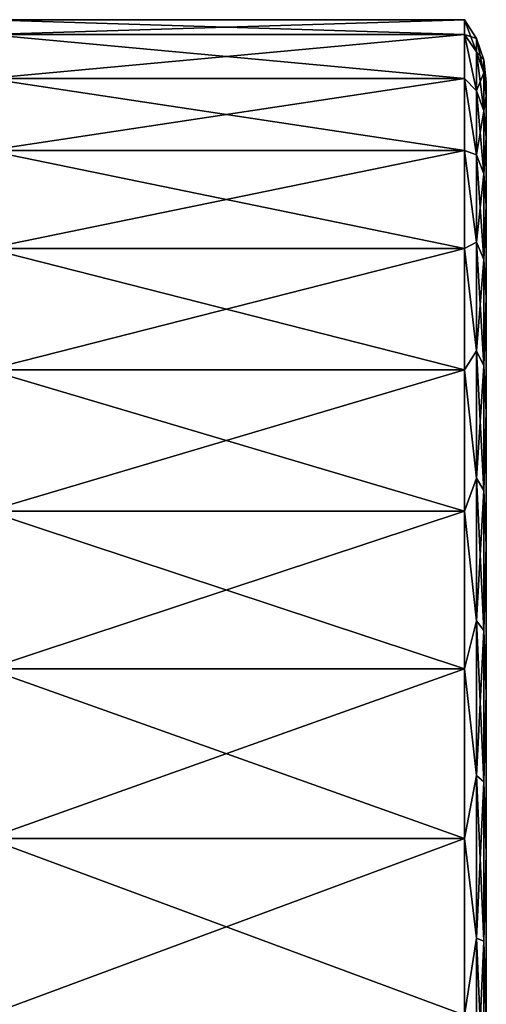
# Model space of a CAD drawing. Header units: millimetres. Extents: x -139 to 139, y -32 to 1264.
# Tile 64 of 256: x -101 to -92, y 2 to 22. Entities that reach past the tile are written whole.
import ezdxf

# ---------------------------------------------------------------- set-up
doc = ezdxf.new("R2010")
doc.units = ezdxf.units.MM
doc.header["$LTSCALE"] = 26.699852
for name, color, linetype in [('51', 7, 'CONTINUOUS'), ('52', 7, 'CONTINUOUS'), ('53', 7, 'CONTINUOUS'), ('56', 7, 'CONTINUOUS'), ('57', 7, 'CONTINUOUS')]:
    doc.layers.add(name, color=color, linetype=linetype)

msp = doc.modelspace()

# ---------------------------------------------------------------- linework, layer by layer
at = {"layer": '51', "color": 7, "linetype": 'CONTINUOUS', "true_color": 0xa2afbf}
for points in [[(-92, 20.5), (-92, 20.22, 3.374), (-92, 20.2), (-92, 20.5)], [(-92, 20.22, -3.374), (-92, 20.5), (-92, 19.925, -3.324), (-92, 20.22, -3.374)], [(-92, 19.925, -3.324), (-92, 20.5), (-92, 20.2), (-92, 19.925, -3.324)], [(-92, 20.22, 3.374), (-92, 19.389, 6.657), (-92, 19.106, 6.558), (-92, 20.22, 3.374)], [(-92, 20.2), (-92, 20.22, 3.374), (-92, 19.925, 3.324), (-92, 20.2)], [(-92, 19.925, 3.324), (-92, 20.22, 3.374), (-92, 19.106, 6.558), (-92, 19.925, 3.324)], [(-92, 19.389, -6.657), (-92, 20.22, -3.374), (-92, 19.106, -6.558), (-92, 19.389, -6.657)], [(-92, 19.106, -6.558), (-92, 20.22, -3.374), (-92, 19.925, -3.324), (-92, 19.106, -6.558)], [(-92, 19.389, 6.657), (-92, 18.029, 9.756), (-92, 17.765, 9.614), (-92, 19.389, 6.657)], [(-92, 19.106, 6.558), (-92, 19.389, 6.657), (-92, 17.765, 9.614), (-92, 19.106, 6.558)], [(-92, 18.029, -9.756), (-92, 19.389, -6.657), (-92, 17.765, -9.614), (-92, 18.029, -9.756)], [(-92, 17.765, -9.614), (-92, 19.389, -6.657), (-92, 19.106, -6.558), (-92, 17.765, -9.614)], [(-92, 18.029, 9.756), (-92, 16.177, 12.592), (-92, 15.94, 12.407), (-92, 18.029, 9.756)], [(-92, 17.765, 9.614), (-92, 18.029, 9.756), (-92, 15.94, 12.407), (-92, 17.765, 9.614)], [(-92, 16.177, -12.592), (-92, 18.029, -9.756), (-92, 15.94, -12.407), (-92, 16.177, -12.592)], [(-92, 15.94, -12.407), (-92, 18.029, -9.756), (-92, 17.765, -9.614), (-92, 15.94, -12.407)], [(-92, 16.177, 12.592), (-92, 13.885, 15.082), (-92, 13.681, 14.862), (-92, 16.177, 12.592)], [(-92, 15.94, 12.407), (-92, 16.177, 12.592), (-92, 13.681, 14.862), (-92, 15.94, 12.407)], [(-92, 13.885, -15.082), (-92, 16.177, -12.592), (-92, 13.681, -14.862), (-92, 13.885, -15.082)], [(-92, 13.681, -14.862), (-92, 16.177, -12.592), (-92, 15.94, -12.407), (-92, 13.681, -14.862)], [(-92, 13.885, 15.082), (-92, 11.212, 17.162), (-92, 11.048, 16.911), (-92, 13.885, 15.082)], [(-92, 13.681, 14.862), (-92, 13.885, 15.082), (-92, 11.048, 16.911), (-92, 13.681, 14.862)], [(-92, 11.212, -17.162), (-92, 13.885, -15.082), (-92, 11.048, -16.911), (-92, 11.212, -17.162)], [(-92, 11.048, -16.911), (-92, 13.885, -15.082), (-92, 13.681, -14.862), (-92, 11.048, -16.911)], [(-92, 11.212, 17.162), (-92, 8.235, 18.773), (-92, 8.115, 18.498), (-92, 11.212, 17.162)], [(-92, 11.048, 16.911), (-92, 11.212, 17.162), (-92, 8.115, 18.498), (-92, 11.048, 16.911)], [(-92, 8.235, -18.773), (-92, 11.212, -17.162), (-92, 8.115, -18.498), (-92, 8.235, -18.773)], [(-92, 8.115, -18.498), (-92, 11.212, -17.162), (-92, 11.048, -16.911), (-92, 8.115, -18.498)], [(-92, 8.235, 18.773), (-92, 5.033, 19.873), (-92, 4.96, 19.582), (-92, 8.235, 18.773)], [(-92, 8.115, 18.498), (-92, 8.235, 18.773), (-92, 4.96, 19.582), (-92, 8.115, 18.498)], [(-92, 5.033, -19.873), (-92, 8.235, -18.773), (-92, 4.96, -19.582), (-92, 5.033, -19.873)], [(-92, 4.96, -19.582), (-92, 8.235, -18.773), (-92, 8.115, -18.498), (-92, 4.96, -19.582)], [(-92, 5.033, 19.873), (-92, 1.692, 20.43), (-92, 1.668, 20.131), (-92, 5.033, 19.873)], [(-92, 4.96, 19.582), (-92, 5.033, 19.873), (-92, 1.668, 20.131), (-92, 4.96, 19.582)], [(-92, 1.692, -20.43), (-92, 5.033, -19.873), (-92, -1.692, -20.43), (-92, 1.692, -20.43)], [(-92, -1.692, -20.43), (-92, 5.033, -19.873), (-92, 1.668, -20.131), (-92, -1.692, -20.43)], [(-92, 1.668, -20.131), (-92, 5.033, -19.873), (-92, 4.96, -19.582), (-92, 1.668, -20.131)]]:
    msp.add_3dface(points, dxfattribs=at)
at = {"layer": '52', "color": 7, "linetype": 'CONTINUOUS', "true_color": 0xa2afbf}
for points in [[(-92.199, 21.37), (-92.199, 21.107, -3.343), (-92.439, 21.75), (-92.199, 21.37)], [(-92.439, 21.75), (-92.199, 21.107, -3.343), (-92.439, 21.453, -3.58), (-92.439, 21.75)], [(-92.199, 21.107, -3.343), (-92.199, 20.324, -6.604), (-92.439, 21.453, -3.58), (-92.199, 21.107, -3.343)], [(-92.439, 21.453, -3.58), (-92.199, 20.324, -6.604), (-92.439, 20.572, -7.062), (-92.439, 21.453, -3.58)], [(-92.199, 21.107, -3.343), (-92.199, 21.37), (-92.05, 20.688, -3.277), (-92.199, 21.107, -3.343)], [(-92.199, 21.37), (-92.05, 20.946), (-92.05, 20.688, -3.277), (-92.199, 21.37)], [(-92.199, 20.324, -6.604), (-92.199, 21.107, -3.343), (-92.05, 19.921, -6.473), (-92.199, 20.324, -6.604)], [(-92.199, 21.107, -3.343), (-92.05, 20.688, -3.277), (-92.05, 19.921, -6.473), (-92.199, 21.107, -3.343)], [(-92, 20.5), (-92, 20.22, -3.374), (-92.05, 20.946), (-92, 20.5)], [(-92.05, 20.946), (-92, 20.22, -3.374), (-92.05, 20.688, -3.277), (-92.05, 20.946)], [(-92.199, 20.324, -6.604), (-92.199, 19.041, -9.702), (-92.439, 20.572, -7.062), (-92.199, 20.324, -6.604)], [(-92.439, 20.572, -7.062), (-92.199, 19.041, -9.702), (-92.439, 19.129, -10.351), (-92.439, 20.572, -7.062)], [(-92.05, 20.688, -3.277), (-92, 20.22, -3.374), (-92.05, 19.921, -6.473), (-92.05, 20.688, -3.277)], [(-92.199, 19.041, -9.702), (-92.199, 20.324, -6.604), (-92.05, 18.663, -9.509), (-92.199, 19.041, -9.702)], [(-92.199, 20.324, -6.604), (-92.05, 19.921, -6.473), (-92.05, 18.663, -9.509), (-92.199, 20.324, -6.604)], [(-92, 20.22, -3.374), (-92, 19.389, -6.657), (-92.05, 19.921, -6.473), (-92, 20.22, -3.374)], [(-92.05, 19.921, -6.473), (-92, 19.389, -6.657), (-92.05, 18.663, -9.509), (-92.05, 19.921, -6.473)], [(-92, 19.389, -6.657), (-92, 18.029, -9.756), (-92.05, 18.663, -9.509), (-92, 19.389, -6.657)], [(-92.199, 19.041, -9.702), (-92.199, 17.289, -12.561), (-92.439, 19.129, -10.351), (-92.199, 19.041, -9.702)], [(-92.439, 19.129, -10.351), (-92.199, 17.289, -12.561), (-92.439, 17.164, -13.359), (-92.439, 19.129, -10.351)], [(-92.199, 17.289, -12.561), (-92.199, 19.041, -9.702), (-92.05, 16.946, -12.312), (-92.199, 17.289, -12.561)], [(-92.199, 19.041, -9.702), (-92.05, 18.663, -9.509), (-92.05, 16.946, -12.312), (-92.199, 19.041, -9.702)], [(-92.05, 18.663, -9.509), (-92, 18.029, -9.756), (-92.05, 16.946, -12.312), (-92.05, 18.663, -9.509)], [(-92, 18.029, -9.756), (-92, 16.177, -12.592), (-92.05, 16.946, -12.312), (-92, 18.029, -9.756)], [(-92.199, 17.289, -12.561), (-92.199, 15.111, -15.111), (-92.439, 17.164, -13.359), (-92.199, 17.289, -12.561)], [(-92.199, 15.111, -15.111), (-92.199, 17.289, -12.561), (-92.05, 14.811, -14.811), (-92.199, 15.111, -15.111)], [(-92.199, 17.289, -12.561), (-92.05, 16.946, -12.312), (-92.05, 14.811, -14.811), (-92.199, 17.289, -12.561)], [(-92.439, 17.164, -13.359), (-92.199, 15.111, -15.111), (-92.439, 14.731, -16.001), (-92.439, 17.164, -13.359)], [(-92.05, 16.946, -12.312), (-92, 16.177, -12.592), (-92.05, 14.811, -14.811), (-92.05, 16.946, -12.312)], [(-92, 16.177, -12.592), (-92, 13.885, -15.082), (-92.05, 14.811, -14.811), (-92, 16.177, -12.592)], [(-92.199, 15.111, -15.111), (-92.199, 12.561, -17.289), (-92.439, 14.731, -16.001), (-92.199, 15.111, -15.111)], [(-92.199, 12.561, -17.289), (-92.199, 15.111, -15.111), (-92.05, 12.312, -16.946), (-92.199, 12.561, -17.289)], [(-92.199, 15.111, -15.111), (-92.05, 14.811, -14.811), (-92.05, 12.312, -16.946), (-92.199, 15.111, -15.111)], [(-92.05, 14.811, -14.811), (-92, 13.885, -15.082), (-92.05, 12.312, -16.946), (-92.05, 14.811, -14.811)], [(-92.439, 14.731, -16.001), (-92.199, 12.561, -17.289), (-92.439, 11.897, -18.208), (-92.439, 14.731, -16.001)], [(-92, 13.885, -15.082), (-92, 11.212, -17.162), (-92.05, 12.312, -16.946), (-92, 13.885, -15.082)], [(-92.199, 12.561, -17.289), (-92.199, 9.702, -19.041), (-92.439, 11.897, -18.208), (-92.199, 12.561, -17.289)], [(-92.199, 9.702, -19.041), (-92.199, 12.561, -17.289), (-92.05, 9.509, -18.663), (-92.199, 9.702, -19.041)], [(-92.199, 12.561, -17.289), (-92.05, 12.312, -16.946), (-92.05, 9.509, -18.663), (-92.199, 12.561, -17.289)], [(-92.05, 12.312, -16.946), (-92, 11.212, -17.162), (-92.05, 9.509, -18.663), (-92.05, 12.312, -16.946)], [(-92.439, 11.897, -18.208), (-92.199, 9.702, -19.041), (-92.439, 8.738, -19.918), (-92.439, 11.897, -18.208)], [(-92, 11.212, -17.162), (-92, 8.235, -18.773), (-92.05, 9.509, -18.663), (-92, 11.212, -17.162)], [(-92.199, 9.702, -19.041), (-92.199, 6.604, -20.324), (-92.439, 8.738, -19.918), (-92.199, 9.702, -19.041)], [(-92.199, 6.604, -20.324), (-92.199, 9.702, -19.041), (-92.05, 6.473, -19.921), (-92.199, 6.604, -20.324)], [(-92.199, 9.702, -19.041), (-92.05, 9.509, -18.663), (-92.05, 6.473, -19.921), (-92.199, 9.702, -19.041)], [(-92.05, 9.509, -18.663), (-92, 8.235, -18.773), (-92.05, 6.473, -19.921), (-92.05, 9.509, -18.663)], [(-92.439, 8.738, -19.918), (-92.199, 6.604, -20.324), (-92.439, 5.34, -21.084), (-92.439, 8.738, -19.918)], [(-92, 8.235, -18.773), (-92, 5.033, -19.873), (-92.05, 6.473, -19.921), (-92, 8.235, -18.773)], [(-92.199, 6.604, -20.324), (-92.199, 3.343, -21.107), (-92.439, 5.34, -21.084), (-92.199, 6.604, -20.324)], [(-92.199, 3.343, -21.107), (-92.199, 6.604, -20.324), (-92.05, 3.277, -20.688), (-92.199, 3.343, -21.107)], [(-92.199, 6.604, -20.324), (-92.05, 6.473, -19.921), (-92.05, 3.277, -20.688), (-92.199, 6.604, -20.324)], [(-92.05, 6.473, -19.921), (-92, 5.033, -19.873), (-92.05, 3.277, -20.688), (-92.05, 6.473, -19.921)], [(-92.439, 5.34, -21.084), (-92.199, 3.343, -21.107), (-92.439, 1.797, -21.676), (-92.439, 5.34, -21.084)], [(-92, 5.033, -19.873), (-92, 1.692, -20.43), (-92.05, 3.277, -20.688), (-92, 5.033, -19.873)], [(-92.199, 3.343, -21.107), (-92.199, 0, -21.37), (-92.439, 1.797, -21.676), (-92.199, 3.343, -21.107)], [(-92.199, 0, -21.37), (-92.199, 3.343, -21.107), (-92.05, 0, -20.946), (-92.199, 0, -21.37)], [(-92.199, 3.343, -21.107), (-92.05, 3.277, -20.688), (-92.05, 0, -20.946), (-92.199, 3.343, -21.107)], [(-92.05, 3.277, -20.688), (-92, 1.692, -20.43), (-92.05, 0, -20.946), (-92.05, 3.277, -20.688)]]:
    msp.add_3dface(points, dxfattribs=at)
at = {"layer": '53', "color": 7, "linetype": 'CONTINUOUS', "true_color": 0xa2afbf}
for points in [[(-92.439, 21.75), (-92.439, 21.453, -3.58), (-102, 21.75), (-92.439, 21.75)], [(-102, 21.75), (-92.439, 21.453, -3.58), (-102, 21.453, -3.58), (-102, 21.75)], [(-92.439, 21.453, -3.58), (-92.439, 20.572, -7.062), (-102, 21.453, -3.58), (-92.439, 21.453, -3.58)], [(-102, 21.453, -3.58), (-92.439, 20.572, -7.062), (-102, 20.572, -7.062), (-102, 21.453, -3.58)], [(-92.439, 20.572, -7.062), (-92.439, 19.129, -10.351), (-102, 20.572, -7.062), (-92.439, 20.572, -7.062)], [(-102, 20.572, -7.062), (-92.439, 19.129, -10.351), (-102, 19.129, -10.352), (-102, 20.572, -7.062)], [(-92.439, 19.129, -10.351), (-92.439, 17.164, -13.359), (-102, 19.129, -10.352), (-92.439, 19.129, -10.351)], [(-102, 19.129, -10.352), (-92.439, 17.164, -13.359), (-102, 17.164, -13.359), (-102, 19.129, -10.352)], [(-92.439, 17.164, -13.359), (-92.439, 14.731, -16.001), (-102, 17.164, -13.359), (-92.439, 17.164, -13.359)], [(-102, 17.164, -13.359), (-92.439, 14.731, -16.001), (-102, 14.731, -16.002), (-102, 17.164, -13.359)], [(-92.439, 14.731, -16.001), (-92.439, 11.897, -18.208), (-102, 14.731, -16.002), (-92.439, 14.731, -16.001)], [(-102, 14.731, -16.002), (-92.439, 11.897, -18.208), (-102, 11.896, -18.208), (-102, 14.731, -16.002)], [(-92.439, 11.897, -18.208), (-92.439, 8.738, -19.918), (-102, 11.896, -18.208), (-92.439, 11.897, -18.208)], [(-102, 11.896, -18.208), (-92.439, 8.738, -19.918), (-102, 8.737, -19.918), (-102, 11.896, -18.208)], [(-92.439, 8.738, -19.918), (-92.439, 5.34, -21.084), (-102, 8.737, -19.918), (-92.439, 8.738, -19.918)], [(-102, 8.737, -19.918), (-92.439, 5.34, -21.084), (-102, 5.339, -21.084), (-102, 8.737, -19.918)], [(-92.439, 5.34, -21.084), (-92.439, 1.797, -21.676), (-102, 5.339, -21.084), (-92.439, 5.34, -21.084)], [(-102, 5.339, -21.084), (-92.439, 1.797, -21.676), (-102, 1.796, -21.676), (-102, 5.339, -21.084)]]:
    msp.add_3dface(points, dxfattribs=at)
at = {"layer": '56', "color": 7, "linetype": 'CONTINUOUS', "true_color": 0xa2afbf}
for points in [[(-92.199, 21.37), (-92.439, 21.75), (-92.439, 21.453, 3.58), (-92.199, 21.37)], [(-92.199, 21.107, 3.343), (-92.199, 21.37), (-92.439, 21.453, 3.58), (-92.199, 21.107, 3.343)], [(-92.199, 20.324, 6.604), (-92.199, 21.107, 3.343), (-92.439, 21.453, 3.58), (-92.199, 20.324, 6.604)], [(-92.439, 20.572, 7.062), (-92.199, 20.324, 6.604), (-92.439, 21.453, 3.58), (-92.439, 20.572, 7.062)], [(-92.05, 20.946), (-92.199, 21.37), (-92.199, 21.107, 3.343), (-92.05, 20.946)], [(-92.05, 20.946), (-92.199, 21.107, 3.343), (-92.05, 20.688, 3.277), (-92.05, 20.946)], [(-92.199, 21.107, 3.343), (-92.199, 20.324, 6.604), (-92.05, 20.688, 3.277), (-92.199, 21.107, 3.343)], [(-92, 20.5), (-92.05, 20.946), (-92.05, 20.688, 3.277), (-92, 20.5)], [(-92.199, 19.041, 9.702), (-92.199, 20.324, 6.604), (-92.439, 20.572, 7.062), (-92.199, 19.041, 9.702)], [(-92.439, 19.129, 10.352), (-92.199, 19.041, 9.702), (-92.439, 20.572, 7.062), (-92.439, 19.129, 10.352)], [(-92.199, 20.324, 6.604), (-92.05, 19.921, 6.473), (-92.05, 20.688, 3.277), (-92.199, 20.324, 6.604)], [(-92, 20.22, 3.374), (-92, 20.5), (-92.05, 20.688, 3.277), (-92, 20.22, 3.374)], [(-92.05, 19.921, 6.473), (-92, 20.22, 3.374), (-92.05, 20.688, 3.277), (-92.05, 19.921, 6.473)], [(-92.199, 20.324, 6.604), (-92.199, 19.041, 9.702), (-92.05, 19.921, 6.473), (-92.199, 20.324, 6.604)], [(-92, 19.389, 6.657), (-92, 20.22, 3.374), (-92.05, 19.921, 6.473), (-92, 19.389, 6.657)], [(-92.199, 19.041, 9.702), (-92.05, 18.663, 9.509), (-92.05, 19.921, 6.473), (-92.199, 19.041, 9.702)], [(-92.05, 18.663, 9.509), (-92, 19.389, 6.657), (-92.05, 19.921, 6.473), (-92.05, 18.663, 9.509)], [(-92, 18.029, 9.756), (-92, 19.389, 6.657), (-92.05, 18.663, 9.509), (-92, 18.029, 9.756)], [(-92.199, 17.289, 12.561), (-92.199, 19.041, 9.702), (-92.439, 19.129, 10.352), (-92.199, 17.289, 12.561)], [(-92.439, 17.164, 13.359), (-92.199, 17.289, 12.561), (-92.439, 19.129, 10.352), (-92.439, 17.164, 13.359)], [(-92.199, 19.041, 9.702), (-92.199, 17.289, 12.561), (-92.05, 18.663, 9.509), (-92.199, 19.041, 9.702)], [(-92.199, 17.289, 12.561), (-92.05, 16.946, 12.312), (-92.05, 18.663, 9.509), (-92.199, 17.289, 12.561)], [(-92.05, 16.946, 12.312), (-92, 18.029, 9.756), (-92.05, 18.663, 9.509), (-92.05, 16.946, 12.312)], [(-92, 16.177, 12.592), (-92, 18.029, 9.756), (-92.05, 16.946, 12.312), (-92, 16.177, 12.592)], [(-92.199, 15.111, 15.111), (-92.199, 17.289, 12.561), (-92.439, 17.164, 13.359), (-92.199, 15.111, 15.111)], [(-92.199, 17.289, 12.561), (-92.199, 15.111, 15.111), (-92.05, 16.946, 12.312), (-92.199, 17.289, 12.561)], [(-92.439, 14.731, 16.002), (-92.199, 15.111, 15.111), (-92.439, 17.164, 13.359), (-92.439, 14.731, 16.002)], [(-92.199, 15.111, 15.111), (-92.05, 14.811, 14.811), (-92.05, 16.946, 12.312), (-92.199, 15.111, 15.111)], [(-92.05, 14.811, 14.811), (-92, 16.177, 12.592), (-92.05, 16.946, 12.312), (-92.05, 14.811, 14.811)], [(-92, 13.885, 15.082), (-92, 16.177, 12.592), (-92.05, 14.811, 14.811), (-92, 13.885, 15.082)], [(-92.199, 12.561, 17.289), (-92.199, 15.111, 15.111), (-92.439, 14.731, 16.002), (-92.199, 12.561, 17.289)], [(-92.199, 15.111, 15.111), (-92.199, 12.561, 17.289), (-92.05, 14.811, 14.811), (-92.199, 15.111, 15.111)], [(-92.199, 12.561, 17.289), (-92.05, 12.312, 16.946), (-92.05, 14.811, 14.811), (-92.199, 12.561, 17.289)], [(-92.05, 12.312, 16.946), (-92, 13.885, 15.082), (-92.05, 14.811, 14.811), (-92.05, 12.312, 16.946)], [(-92.439, 11.896, 18.208), (-92.199, 12.561, 17.289), (-92.439, 14.731, 16.002), (-92.439, 11.896, 18.208)], [(-92, 11.212, 17.162), (-92, 13.885, 15.082), (-92.05, 12.312, 16.946), (-92, 11.212, 17.162)], [(-92.199, 9.702, 19.041), (-92.199, 12.561, 17.289), (-92.439, 11.896, 18.208), (-92.199, 9.702, 19.041)], [(-92.199, 12.561, 17.289), (-92.199, 9.702, 19.041), (-92.05, 12.312, 16.946), (-92.199, 12.561, 17.289)], [(-92.199, 9.702, 19.041), (-92.05, 9.509, 18.663), (-92.05, 12.312, 16.946), (-92.199, 9.702, 19.041)], [(-92.05, 9.509, 18.663), (-92, 11.212, 17.162), (-92.05, 12.312, 16.946), (-92.05, 9.509, 18.663)], [(-92.439, 8.737, 19.918), (-92.199, 9.702, 19.041), (-92.439, 11.896, 18.208), (-92.439, 8.737, 19.918)], [(-92, 8.235, 18.773), (-92, 11.212, 17.162), (-92.05, 9.509, 18.663), (-92, 8.235, 18.773)], [(-92.199, 6.604, 20.324), (-92.199, 9.702, 19.041), (-92.439, 8.737, 19.918), (-92.199, 6.604, 20.324)], [(-92.199, 9.702, 19.041), (-92.199, 6.604, 20.324), (-92.05, 9.509, 18.663), (-92.199, 9.702, 19.041)], [(-92.199, 6.604, 20.324), (-92.05, 6.473, 19.921), (-92.05, 9.509, 18.663), (-92.199, 6.604, 20.324)], [(-92.05, 6.473, 19.921), (-92, 8.235, 18.773), (-92.05, 9.509, 18.663), (-92.05, 6.473, 19.921)], [(-92.439, 5.339, 21.084), (-92.199, 6.604, 20.324), (-92.439, 8.737, 19.918), (-92.439, 5.339, 21.084)], [(-92, 5.033, 19.873), (-92, 8.235, 18.773), (-92.05, 6.473, 19.921), (-92, 5.033, 19.873)], [(-92.199, 3.343, 21.107), (-92.199, 6.604, 20.324), (-92.439, 5.339, 21.084), (-92.199, 3.343, 21.107)], [(-92.199, 6.604, 20.324), (-92.199, 3.343, 21.107), (-92.05, 6.473, 19.921), (-92.199, 6.604, 20.324)], [(-92.199, 3.343, 21.107), (-92.05, 3.277, 20.688), (-92.05, 6.473, 19.921), (-92.199, 3.343, 21.107)], [(-92.05, 3.277, 20.688), (-92, 5.033, 19.873), (-92.05, 6.473, 19.921), (-92.05, 3.277, 20.688)], [(-92.439, 1.796, 21.676), (-92.199, 3.343, 21.107), (-92.439, 5.339, 21.084), (-92.439, 1.796, 21.676)], [(-92, 1.692, 20.43), (-92, 5.033, 19.873), (-92.05, 3.277, 20.688), (-92, 1.692, 20.43)], [(-92.199, 0, 21.37), (-92.199, 3.343, 21.107), (-92.439, 1.796, 21.676), (-92.199, 0, 21.37)], [(-92.199, 3.343, 21.107), (-92.199, 0, 21.37), (-92.05, 3.277, 20.688), (-92.199, 3.343, 21.107)], [(-92.199, 0, 21.37), (-92.05, 0, 20.946), (-92.05, 3.277, 20.688), (-92.199, 0, 21.37)], [(-92.05, 0, 20.946), (-92, 1.692, 20.43), (-92.05, 3.277, 20.688), (-92.05, 0, 20.946)]]:
    msp.add_3dface(points, dxfattribs=at)
at = {"layer": '57', "color": 7, "linetype": 'CONTINUOUS', "true_color": 0xa2afbf}
for points in [[(-92.439, 21.75), (-102, 21.75), (-102, 21.453, 3.58), (-92.439, 21.75)], [(-92.439, 21.453, 3.58), (-92.439, 21.75), (-102, 21.453, 3.58), (-92.439, 21.453, 3.58)], [(-92.439, 20.572, 7.062), (-92.439, 21.453, 3.58), (-102, 20.572, 7.062), (-92.439, 20.572, 7.062)], [(-102, 20.572, 7.062), (-92.439, 21.453, 3.58), (-102, 21.453, 3.58), (-102, 20.572, 7.062)], [(-92.439, 19.129, 10.352), (-92.439, 20.572, 7.062), (-102, 19.129, 10.352), (-92.439, 19.129, 10.352)], [(-102, 19.129, 10.352), (-92.439, 20.572, 7.062), (-102, 20.572, 7.062), (-102, 19.129, 10.352)], [(-92.439, 17.164, 13.359), (-92.439, 19.129, 10.352), (-102, 17.164, 13.359), (-92.439, 17.164, 13.359)], [(-102, 17.164, 13.359), (-92.439, 19.129, 10.352), (-102, 19.129, 10.352), (-102, 17.164, 13.359)], [(-92.439, 14.731, 16.002), (-92.439, 17.164, 13.359), (-102, 14.731, 16.002), (-92.439, 14.731, 16.002)], [(-102, 14.731, 16.002), (-92.439, 17.164, 13.359), (-102, 17.164, 13.359), (-102, 14.731, 16.002)], [(-92.439, 11.896, 18.208), (-92.439, 14.731, 16.002), (-102, 11.896, 18.208), (-92.439, 11.896, 18.208)], [(-102, 11.896, 18.208), (-92.439, 14.731, 16.002), (-102, 14.731, 16.002), (-102, 11.896, 18.208)], [(-92.439, 8.737, 19.918), (-92.439, 11.896, 18.208), (-102, 8.737, 19.918), (-92.439, 8.737, 19.918)], [(-102, 8.737, 19.918), (-92.439, 11.896, 18.208), (-102, 11.896, 18.208), (-102, 8.737, 19.918)], [(-92.439, 5.339, 21.084), (-92.439, 8.737, 19.918), (-102, 5.339, 21.084), (-92.439, 5.339, 21.084)], [(-102, 5.339, 21.084), (-92.439, 8.737, 19.918), (-102, 8.737, 19.918), (-102, 5.339, 21.084)], [(-92.439, 1.796, 21.676), (-92.439, 5.339, 21.084), (-102, 1.796, 21.676), (-92.439, 1.796, 21.676)], [(-102, 1.796, 21.676), (-92.439, 5.339, 21.084), (-102, 5.339, 21.084), (-102, 1.796, 21.676)]]:
    msp.add_3dface(points, dxfattribs=at)

doc.saveas('drawing.dxf')
